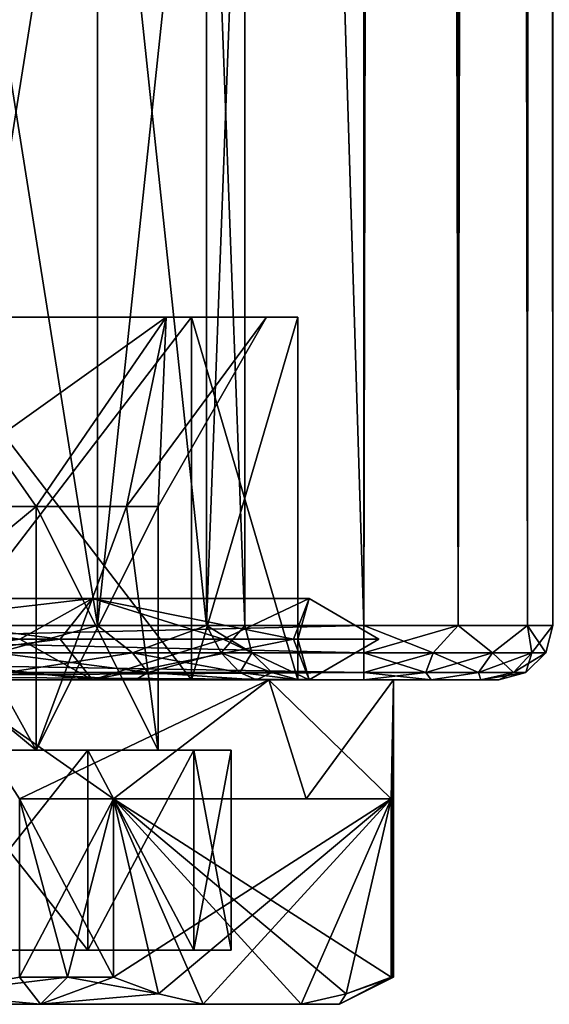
# Model space of a CAD drawing. Extents: x -250 to 250, y -426 to 356.
# Tile 5 of 256: x -220 to -210, y -356 to -338. Entities that reach past the tile are written whole.
import ezdxf

# ---------------------------------------------------------------- set-up
doc = ezdxf.new("R2010")
doc.units = 0
doc.header["$LTSCALE"] = 41.718519
for name, color, linetype in [('1', 7, 'CONTINUOUS'), ('2', 7, 'CONTINUOUS'), ('27', 7, 'CONTINUOUS'), ('276', 7, 'CONTINUOUS'), ('277', 7, 'CONTINUOUS'), ('278', 7, 'CONTINUOUS'), ('279', 7, 'CONTINUOUS'), ('280', 7, 'CONTINUOUS'), ('281', 7, 'CONTINUOUS'), ('282', 7, 'CONTINUOUS'), ('283', 7, 'CONTINUOUS'), ('284', 7, 'CONTINUOUS'), ('285', 7, 'CONTINUOUS'), ('286', 7, 'CONTINUOUS'), ('288', 7, 'CONTINUOUS'), ('289', 7, 'CONTINUOUS'), ('293', 7, 'CONTINUOUS'), ('294', 7, 'CONTINUOUS'), ('297', 7, 'CONTINUOUS'), ('298', 7, 'CONTINUOUS'), ('299', 7, 'CONTINUOUS'), ('300', 7, 'CONTINUOUS'), ('301', 7, 'CONTINUOUS'), ('302', 7, 'CONTINUOUS'), ('31', 7, 'CONTINUOUS'), ('32', 7, 'CONTINUOUS'), ('36', 7, 'CONTINUOUS'), ('38', 7, 'CONTINUOUS'), ('42', 7, 'CONTINUOUS'), ('43', 7, 'CONTINUOUS'), ('44', 7, 'CONTINUOUS'), ('66', 7, 'CONTINUOUS'), ('67', 7, 'CONTINUOUS'), ('71', 7, 'CONTINUOUS'), ('72', 7, 'CONTINUOUS')]:
    doc.layers.add(name, color=color, linetype=linetype)

msp = doc.modelspace()

# ---------------------------------------------------------------- linework, layer by layer
at = {"layer": '1', "color": 7, "linetype": 'CONTINUOUS'}
for points in [[(-235, -349.2, -15), (-235, 349.2, -15), (-213.5, -349.2, -15), (-235, -349.2, -15)], [(-213.5, -349.2, -15), (-235, 349.2, -15), (-213.5, 349.2, -15), (-213.5, -349.2, -15)]]:
    msp.add_3dface(points, dxfattribs=at)
at = {"layer": '2', "color": 7, "linetype": 'CONTINUOUS'}
for points in [[(-213.5, -349.2, 15), (-213.5, 349.2, 15), (-235, -349.2, 15), (-213.5, -349.2, 15)], [(-235, -349.2, 15), (-213.5, 349.2, 15), (-235, 349.2, 15), (-235, -349.2, 15)]]:
    msp.add_3dface(points, dxfattribs=at)
at = {"layer": '27', "color": 7, "linetype": 'CONTINUOUS'}
for points in [[(-213.5, -350.2, 14), (-235, -350.2, 14), (-221.058, -350.2, 9.516), (-213.5, -350.2, 14)], [(-235, -350.2, -14), (-213.5, -350.2, -14), (-228.942, -350.2, -9.516), (-235, -350.2, -14)], [(-228.942, -350.2, -9.516), (-213.5, -350.2, -14), (-225, -350.2, -10.3), (-228.942, -350.2, -9.516)], [(-225, -350.2, -10.3), (-213.5, -350.2, -14), (-221.058, -350.2, -9.516), (-225, -350.2, -10.3)], [(-221.058, -350.2, -9.516), (-213.5, -350.2, -14), (-217.717, -350.2, -7.283), (-221.058, -350.2, -9.516)], [(-217.717, -350.2, 7.283), (-213.5, -350.2, 14), (-221.058, -350.2, 9.516), (-217.717, -350.2, 7.283)], [(-217.717, -350.2, -7.283), (-213.5, -350.2, -14), (-215.484, -350.2, -3.942), (-217.717, -350.2, -7.283)], [(-215.484, -350.2, 3.942), (-213.5, -350.2, 14), (-217.717, -350.2, 7.283), (-215.484, -350.2, 3.942)], [(-214.7, -350.2), (-213.5, -350.2, 14), (-215.484, -350.2, 3.942), (-214.7, -350.2)], [(-215.484, -350.2, -3.942), (-213.5, -350.2, -14), (-214.7, -350.2), (-215.484, -350.2, -3.942)], [(-213.5, -350.2, -14), (-213.5, -350.2, 14), (-214.7, -350.2), (-213.5, -350.2, -14)], [(-212.25, -350.2, 13.665), (-213.5, -350.2, 14), (-212.25, -350.2, -13.665), (-212.25, -350.2, 13.665)], [(-212.25, -350.2, -13.665), (-213.5, -350.2, 14), (-213.5, -350.2, -14), (-212.25, -350.2, -13.665)], [(-211.335, -350.2, -12.75), (-212.25, -350.2, 13.665), (-212.25, -350.2, -13.665), (-211.335, -350.2, -12.75)], [(-211.335, -350.2, 12.75), (-212.25, -350.2, 13.665), (-211.335, -350.2, -12.75), (-211.335, -350.2, 12.75)], [(-211, -350.2, -11.5), (-211.335, -350.2, 12.75), (-211.335, -350.2, -12.75), (-211, -350.2, -11.5)], [(-211, -350.2, 11.5), (-211.335, -350.2, 12.75), (-211, -350.2, -11.5), (-211, -350.2, 11.5)]]:
    msp.add_3dface(points, dxfattribs=at)
at = {"layer": '276', "color": 7, "linetype": 'CONTINUOUS'}
for points in [[(-219.555, -351.5, -5.445), (-225, -347, -7.7), (-225, -351.5, -7.7), (-219.555, -351.5, -5.445)], [(-222.053, -347, -7.114), (-225, -347, -7.7), (-219.555, -351.5, -5.445), (-222.053, -347, -7.114)], [(-219.555, -347, -5.445), (-222.053, -347, -7.114), (-219.555, -351.5, -5.445), (-219.555, -347, -5.445)], [(-217.3, -351.5), (-219.555, -347, -5.445), (-219.555, -351.5, -5.445), (-217.3, -351.5)], [(-217.886, -347, -2.947), (-219.555, -347, -5.445), (-217.3, -351.5), (-217.886, -347, -2.947)], [(-217.3, -347), (-217.886, -347, -2.947), (-217.3, -351.5), (-217.3, -347)]]:
    msp.add_3dface(points, dxfattribs=at)
at = {"layer": '277', "color": 7, "linetype": 'CONTINUOUS'}
for points in [[(-217.153, -343.5, -5.702), (-216.683, -343.5, -6.042), (-222.003, -343.5, -9.225), (-217.153, -343.5, -5.702)], [(-222.003, -343.5, 9.225), (-216.683, -343.5, 6.042), (-217.153, -343.5, 5.702), (-222.003, -343.5, 9.225)], [(-221.823, -343.5, 9.777), (-216.683, -343.5, 6.042), (-222.003, -343.5, 9.225), (-221.823, -343.5, 9.777)], [(-216.683, -343.5, -6.042), (-221.823, -343.5, -9.777), (-222.003, -343.5, -9.225), (-216.683, -343.5, -6.042)], [(-217.153, -343.5, 5.702), (-214.72, -343.5), (-215.3, -343.5), (-217.153, -343.5, 5.702)], [(-216.683, -343.5, 6.042), (-214.72, -343.5), (-217.153, -343.5, 5.702), (-216.683, -343.5, 6.042)], [(-215.3, -343.5), (-216.683, -343.5, -6.042), (-217.153, -343.5, -5.702), (-215.3, -343.5)], [(-214.72, -343.5), (-216.683, -343.5, -6.042), (-215.3, -343.5), (-214.72, -343.5)]]:
    msp.add_3dface(points, dxfattribs=at)
at = {"layer": '278', "color": 7, "linetype": 'CONTINUOUS'}
for points in [[(-221.823, -350.2, -9.777), (-216.683, -343.5, -6.042), (-216.683, -350.2, -6.042), (-221.823, -350.2, -9.777)], [(-221.823, -343.5, -9.777), (-216.683, -343.5, -6.042), (-221.823, -350.2, -9.777), (-221.823, -343.5, -9.777)], [(-216.683, -343.5, -6.042), (-214.72, -343.5), (-216.683, -350.2, -6.042), (-216.683, -343.5, -6.042)], [(-216.683, -350.2, -6.042), (-214.72, -343.5), (-214.72, -350.2), (-216.683, -350.2, -6.042)]]:
    msp.add_3dface(points, dxfattribs=at)
at = {"layer": '279', "color": 7, "linetype": 'CONTINUOUS'}
for points in [[(-221.276, -350.2, 11.46), (-215.251, -350.2, 7.083), (-221.823, -350.2, 9.777), (-221.276, -350.2, 11.46)], [(-221.823, -350.2, 9.777), (-215.251, -350.2, 7.083), (-216.683, -350.2, 6.042), (-221.823, -350.2, 9.777)], [(-221.823, -350.2, -9.777), (-216.683, -350.2, -6.042), (-215.251, -350.2, -7.083), (-221.823, -350.2, -9.777)], [(-221.276, -350.2, -11.46), (-221.823, -350.2, -9.777), (-215.251, -350.2, -7.083), (-221.276, -350.2, -11.46)], [(-216.683, -350.2, -6.042), (-214.72, -350.2), (-215.251, -350.2, -7.083), (-216.683, -350.2, -6.042)], [(-212.95, -350.2), (-214.72, -350.2), (-216.683, -350.2, 6.042), (-212.95, -350.2)], [(-215.251, -350.2, 7.083), (-212.95, -350.2), (-216.683, -350.2, 6.042), (-215.251, -350.2, 7.083)], [(-214.72, -350.2), (-212.95, -350.2), (-215.251, -350.2, -7.083), (-214.72, -350.2)]]:
    msp.add_3dface(points, dxfattribs=at)
at = {"layer": '280', "color": 7, "linetype": 'CONTINUOUS'}
for points in [[(-221.276, -350.2, -11.46), (-215.251, -350.2, -7.083), (-219.863, -352.4, -10.9), (-221.276, -350.2, -11.46)], [(-219.863, -352.4, -10.9), (-215.251, -350.2, -7.083), (-218.129, -352.4, -9.899), (-219.863, -352.4, -10.9)], [(-218.129, -352.4, -9.899), (-215.251, -350.2, -7.083), (-214.564, -352.4, -6.025), (-218.129, -352.4, -9.899)], [(-215.251, -350.2, -7.083), (-212.95, -350.2), (-214.564, -352.4, -6.025), (-215.251, -350.2, -7.083)], [(-214.564, -352.4, -6.025), (-212.95, -350.2), (-212.992, -352.4, -1.001), (-214.564, -352.4, -6.025)], [(-212.992, -355.7, -1.001), (-212.95, -350.2), (-212.96, -355.7, -0.501), (-212.992, -355.7, -1.001)], [(-212.992, -352.4, -1.001), (-212.95, -350.2), (-212.992, -355.7, -1.001), (-212.992, -352.4, -1.001)], [(-212.95, -350.2), (-212.95, -355.7), (-212.96, -355.7, -0.501), (-212.95, -350.2)], [(-218.975, -355.7, -10.436), (-219.863, -355.7, -10.9), (-218.129, -352.4, -9.899), (-218.975, -355.7, -10.436)], [(-219.863, -355.7, -10.9), (-219.863, -352.4, -10.9), (-218.129, -352.4, -9.899), (-219.863, -355.7, -10.9)], [(-218.129, -355.7, -9.899), (-218.975, -355.7, -10.436), (-218.129, -352.4, -9.899), (-218.129, -355.7, -9.899)]]:
    msp.add_3dface(points, dxfattribs=at)
at = {"layer": '281', "color": 7, "linetype": 'CONTINUOUS'}
for points in [[(-223.185, -356.2, -10.9), (-219.475, -356.2, -9.57), (-223.185, -356.2, 10.9), (-223.185, -356.2, -10.9)], [(-223.185, -356.2, 10.9), (-219.475, -356.2, -9.57), (-219.475, -356.2, 9.57), (-223.185, -356.2, 10.9)], [(-219.475, -356.2, -9.57), (-216.468, -356.2, -7.021), (-219.475, -356.2, 9.57), (-219.475, -356.2, -9.57)], [(-219.475, -356.2, 9.57), (-216.468, -356.2, -7.021), (-216.468, -356.2, 7.021), (-219.475, -356.2, 9.57)], [(-216.468, -356.2, -7.021), (-214.653, -356.2, -3.879), (-216.468, -356.2, 7.021), (-216.468, -356.2, -7.021)], [(-216.468, -356.2, 7.021), (-214.653, -356.2, -3.879), (-214.653, -356.2, 3.879), (-216.468, -356.2, 7.021)], [(-214.653, -356.2, 3.879), (-214.653, -356.2, -3.879), (-213.95, -356.2), (-214.653, -356.2, 3.879)]]:
    msp.add_3dface(points, dxfattribs=at)
at = {"layer": '282', "color": 7, "linetype": 'CONTINUOUS'}
for points in [[(-234.05, -355.2), (-215.95, -355.2), (-216.639, -355.2, -3.463), (-234.05, -355.2)], [(-233.361, -355.2, 3.463), (-215.95, -355.2), (-234.05, -355.2), (-233.361, -355.2, 3.463)], [(-233.361, -355.2, -3.463), (-234.05, -355.2), (-216.639, -355.2, -3.463), (-233.361, -355.2, -3.463)], [(-216.639, -355.2, 3.463), (-215.95, -355.2), (-233.361, -355.2, 3.463), (-216.639, -355.2, 3.463)], [(-218.601, -355.2, -6.399), (-233.361, -355.2, -3.463), (-216.639, -355.2, -3.463), (-218.601, -355.2, -6.399)], [(-231.399, -355.2, 6.399), (-216.639, -355.2, 3.463), (-233.361, -355.2, 3.463), (-231.399, -355.2, 6.399)], [(-231.399, -355.2, -6.399), (-233.361, -355.2, -3.463), (-218.601, -355.2, -6.399), (-231.399, -355.2, -6.399)], [(-228.463, -355.2, 8.361), (-218.601, -355.2, 6.399), (-231.399, -355.2, 6.399), (-228.463, -355.2, 8.361)], [(-221.537, -355.2, -8.361), (-231.399, -355.2, -6.399), (-218.601, -355.2, -6.399), (-221.537, -355.2, -8.361)], [(-218.601, -355.2, 6.399), (-216.639, -355.2, 3.463), (-231.399, -355.2, 6.399), (-218.601, -355.2, 6.399)], [(-221.537, -355.2, 8.361), (-218.601, -355.2, 6.399), (-228.463, -355.2, 8.361), (-221.537, -355.2, 8.361)]]:
    msp.add_3dface(points, dxfattribs=at)
at = {"layer": '283', "color": 7, "linetype": 'CONTINUOUS'}
for points in [[(-219.555, -351.5, 5.445), (-225, -351.5, 7.7), (-219.555, -347, 5.445), (-219.555, -351.5, 5.445)], [(-219.555, -347, 5.445), (-225, -351.5, 7.7), (-222.053, -347, 7.114), (-219.555, -347, 5.445)], [(-217.3, -347), (-219.555, -351.5, 5.445), (-217.886, -347, 2.947), (-217.3, -347)], [(-217.3, -347), (-217.3, -351.5), (-219.555, -351.5, 5.445), (-217.3, -347)], [(-217.886, -347, 2.947), (-219.555, -351.5, 5.445), (-219.555, -347, 5.445), (-217.886, -347, 2.947)]]:
    msp.add_3dface(points, dxfattribs=at)
at = {"layer": '284', "color": 7, "linetype": 'CONTINUOUS'}
for points in [[(-221.823, -343.5, 9.777), (-221.823, -350.2, 9.777), (-216.683, -350.2, 6.042), (-221.823, -343.5, 9.777)], [(-216.683, -343.5, 6.042), (-221.823, -343.5, 9.777), (-216.683, -350.2, 6.042), (-216.683, -343.5, 6.042)], [(-214.72, -350.2), (-216.683, -343.5, 6.042), (-216.683, -350.2, 6.042), (-214.72, -350.2)], [(-214.72, -343.5), (-216.683, -343.5, 6.042), (-214.72, -350.2), (-214.72, -343.5)]]:
    msp.add_3dface(points, dxfattribs=at)
at = {"layer": '285', "color": 7, "linetype": 'CONTINUOUS'}
for points in [[(-218.129, -352.4, 9.899), (-221.276, -350.2, 11.46), (-219.863, -352.4, 10.9), (-218.129, -352.4, 9.899)], [(-215.251, -350.2, 7.083), (-221.276, -350.2, 11.46), (-218.129, -352.4, 9.899), (-215.251, -350.2, 7.083)], [(-214.564, -352.4, 6.025), (-215.251, -350.2, 7.083), (-218.129, -352.4, 9.899), (-214.564, -352.4, 6.025)], [(-212.95, -350.2), (-215.251, -350.2, 7.083), (-212.992, -352.4, 1.001), (-212.95, -350.2)], [(-212.992, -352.4, 1.001), (-215.251, -350.2, 7.083), (-214.564, -352.4, 6.025), (-212.992, -352.4, 1.001)], [(-212.95, -355.7), (-212.95, -350.2), (-212.992, -352.4, 1.001), (-212.95, -355.7)], [(-218.129, -355.7, 9.899), (-218.129, -352.4, 9.899), (-219.863, -352.4, 10.9), (-218.129, -355.7, 9.899)], [(-219.863, -355.7, 10.9), (-218.975, -355.7, 10.436), (-219.863, -352.4, 10.9), (-219.863, -355.7, 10.9)], [(-218.975, -355.7, 10.436), (-218.129, -355.7, 9.899), (-219.863, -352.4, 10.9), (-218.975, -355.7, 10.436)], [(-212.96, -355.7, 0.501), (-212.95, -355.7), (-212.992, -352.4, 1.001), (-212.96, -355.7, 0.501)], [(-212.992, -355.7, 1.001), (-212.96, -355.7, 0.501), (-212.992, -352.4, 1.001), (-212.992, -355.7, 1.001)]]:
    msp.add_3dface(points, dxfattribs=at)
at = {"layer": '286', "color": 7, "linetype": 'CONTINUOUS'}
for points in [[(-218.129, -352.4, -9.899), (-214.564, -352.4, -6.025), (-212.992, -352.4, -1.001), (-218.129, -352.4, -9.899)], [(-212.992, -352.4, 1.001), (-214.564, -352.4, 6.025), (-218.129, -352.4, 9.899), (-212.992, -352.4, 1.001)]]:
    msp.add_3dface(points, dxfattribs=at)
at = {"layer": '288', "color": 7, "linetype": 'CONTINUOUS'}
for points in [[(-218.129, -352.4, 9.899), (-214.653, -356.2, 3.879), (-213.826, -356.006, 2.446), (-218.129, -352.4, 9.899)], [(-212.992, -355.7, 1.001), (-218.129, -352.4, 9.899), (-213.826, -356.006, 2.446), (-212.992, -355.7, 1.001)], [(-212.992, -355.7, 1.001), (-212.992, -352.4, 1.001), (-218.129, -352.4, 9.899), (-212.992, -355.7, 1.001)], [(-216.468, -356.2, 7.021), (-218.129, -352.4, 9.899), (-217.295, -356.006, 8.454), (-216.468, -356.2, 7.021)], [(-218.129, -352.4, 9.899), (-218.129, -355.7, 9.899), (-217.295, -356.006, 8.454), (-218.129, -352.4, 9.899)], [(-216.468, -356.2, 7.021), (-214.653, -356.2, 3.879), (-218.129, -352.4, 9.899), (-216.468, -356.2, 7.021)]]:
    msp.add_3dface(points, dxfattribs=at)
at = {"layer": '289', "color": 7, "linetype": 'CONTINUOUS'}
for points in [[(-218.129, -355.7, -9.899), (-218.129, -352.4, -9.899), (-212.992, -352.4, -1.001), (-218.129, -355.7, -9.899)], [(-218.129, -355.7, -9.899), (-212.992, -352.4, -1.001), (-217.295, -356.006, -8.454), (-218.129, -355.7, -9.899)], [(-212.992, -352.4, -1.001), (-216.468, -356.2, -7.021), (-217.295, -356.006, -8.454), (-212.992, -352.4, -1.001)], [(-212.992, -352.4, -1.001), (-214.653, -356.2, -3.879), (-216.468, -356.2, -7.021), (-212.992, -352.4, -1.001)], [(-214.653, -356.2, -3.879), (-212.992, -352.4, -1.001), (-213.826, -356.006, -2.446), (-214.653, -356.2, -3.879)], [(-212.992, -352.4, -1.001), (-212.992, -355.7, -1.001), (-213.826, -356.006, -2.446), (-212.992, -352.4, -1.001)]]:
    msp.add_3dface(points, dxfattribs=at)
at = {"layer": '293', "color": 7, "linetype": 'CONTINUOUS'}
for points in [[(-219.11, -349.45, 10.202), (-225, -348.7, 11.03), (-225, -349.45, 11.78), (-219.11, -349.45, 10.202)], [(-225, -349.45, -11.78), (-218.517, -348.7, -8.923), (-219.11, -349.45, -10.202), (-225, -349.45, -11.78)], [(-225, -348.7, -11.03), (-218.517, -348.7, -8.923), (-225, -349.45, -11.78), (-225, -348.7, -11.03)], [(-218.517, -348.7, 8.923), (-225, -348.7, 11.03), (-219.11, -349.45, 10.202), (-218.517, -348.7, 8.923)], [(-219.11, -349.45, -10.202), (-218.517, -348.7, -8.923), (-214.798, -349.45, -5.89), (-219.11, -349.45, -10.202)], [(-214.798, -349.45, 5.89), (-218.517, -348.7, 8.923), (-219.11, -349.45, 10.202), (-214.798, -349.45, 5.89)], [(-214.51, -348.7, 3.408), (-218.517, -348.7, 8.923), (-214.798, -349.45, 5.89), (-214.51, -348.7, 3.408)], [(-218.517, -348.7, -8.923), (-214.51, -348.7, -3.408), (-214.798, -349.45, -5.89), (-218.517, -348.7, -8.923)], [(-213.22, -349.45), (-214.51, -348.7, 3.408), (-214.798, -349.45, 5.89), (-213.22, -349.45)], [(-214.798, -349.45, -5.89), (-214.51, -348.7, -3.408), (-213.22, -349.45), (-214.798, -349.45, -5.89)], [(-214.51, -348.7, -3.408), (-214.51, -348.7, 3.408), (-213.22, -349.45), (-214.51, -348.7, -3.408)], [(-225, -349.45, 11.78), (-225, -350.2, 11.03), (-218.517, -350.2, 8.923), (-225, -349.45, 11.78)], [(-219.11, -349.45, 10.202), (-225, -349.45, 11.78), (-218.517, -350.2, 8.923), (-219.11, -349.45, 10.202)], [(-225, -349.45, -11.78), (-219.11, -349.45, -10.202), (-225, -350.2, -11.03), (-225, -349.45, -11.78)], [(-225, -350.2, -11.03), (-219.11, -349.45, -10.202), (-218.517, -350.2, -8.923), (-225, -350.2, -11.03)], [(-219.11, -349.45, -10.202), (-214.798, -349.45, -5.89), (-218.517, -350.2, -8.923), (-219.11, -349.45, -10.202)], [(-214.798, -349.45, 5.89), (-219.11, -349.45, 10.202), (-218.517, -350.2, 8.923), (-214.798, -349.45, 5.89)], [(-214.51, -350.2, 3.408), (-214.798, -349.45, 5.89), (-218.517, -350.2, 8.923), (-214.51, -350.2, 3.408)], [(-218.517, -350.2, -8.923), (-214.798, -349.45, -5.89), (-214.51, -350.2, -3.408), (-218.517, -350.2, -8.923)], [(-213.22, -349.45), (-214.798, -349.45, 5.89), (-214.51, -350.2, 3.408), (-213.22, -349.45)], [(-214.798, -349.45, -5.89), (-213.22, -349.45), (-214.51, -350.2, -3.408), (-214.798, -349.45, -5.89)], [(-214.51, -350.2, -3.408), (-213.22, -349.45), (-214.51, -350.2, 3.408), (-214.51, -350.2, -3.408)]]:
    msp.add_3dface(points, dxfattribs=at)
at = {"layer": '294', "color": 7, "linetype": 'CONTINUOUS'}
for points in [[(-218.517, -348.7, -8.923), (-225, -348.7, -11.03), (-219.86, -349.45, -8.903), (-218.517, -348.7, -8.923)], [(-225, -348.7, -11.03), (-225, -349.45, -10.28), (-219.86, -349.45, -8.903), (-225, -348.7, -11.03)], [(-225, -348.7, 11.03), (-218.517, -348.7, 8.923), (-225, -349.45, 10.28), (-225, -348.7, 11.03)], [(-218.517, -348.7, 8.923), (-219.86, -349.45, 8.903), (-225, -349.45, 10.28), (-218.517, -348.7, 8.923)], [(-218.517, -348.7, -8.923), (-219.86, -349.45, -8.903), (-216.097, -349.45, -5.14), (-218.517, -348.7, -8.923)], [(-218.517, -348.7, 8.923), (-216.097, -349.45, 5.14), (-219.86, -349.45, 8.903), (-218.517, -348.7, 8.923)], [(-214.51, -348.7, -3.408), (-218.517, -348.7, -8.923), (-216.097, -349.45, -5.14), (-214.51, -348.7, -3.408)], [(-218.517, -348.7, 8.923), (-214.51, -348.7, 3.408), (-216.097, -349.45, 5.14), (-218.517, -348.7, 8.923)], [(-214.51, -348.7, -3.408), (-216.097, -349.45, -5.14), (-214.72, -349.45), (-214.51, -348.7, -3.408)], [(-214.51, -348.7, 3.408), (-214.72, -349.45), (-216.097, -349.45, 5.14), (-214.51, -348.7, 3.408)], [(-214.51, -348.7, 3.408), (-214.51, -348.7, -3.408), (-214.72, -349.45), (-214.51, -348.7, 3.408)], [(-225, -349.45, -10.28), (-218.517, -350.2, -8.923), (-219.86, -349.45, -8.903), (-225, -349.45, -10.28)], [(-218.517, -350.2, 8.923), (-225, -350.2, 11.03), (-219.86, -349.45, 8.903), (-218.517, -350.2, 8.923)], [(-219.86, -349.45, 8.903), (-225, -350.2, 11.03), (-225, -349.45, 10.28), (-219.86, -349.45, 8.903)], [(-225, -350.2, -11.03), (-218.517, -350.2, -8.923), (-225, -349.45, -10.28), (-225, -350.2, -11.03)], [(-219.86, -349.45, -8.903), (-218.517, -350.2, -8.923), (-216.097, -349.45, -5.14), (-219.86, -349.45, -8.903)], [(-216.097, -349.45, 5.14), (-218.517, -350.2, 8.923), (-219.86, -349.45, 8.903), (-216.097, -349.45, 5.14)], [(-218.517, -350.2, -8.923), (-214.51, -350.2, -3.408), (-216.097, -349.45, -5.14), (-218.517, -350.2, -8.923)], [(-214.51, -350.2, 3.408), (-218.517, -350.2, 8.923), (-216.097, -349.45, 5.14), (-214.51, -350.2, 3.408)], [(-214.72, -349.45), (-214.51, -350.2, 3.408), (-216.097, -349.45, 5.14), (-214.72, -349.45)], [(-216.097, -349.45, -5.14), (-214.51, -350.2, -3.408), (-214.72, -349.45), (-216.097, -349.45, -5.14)], [(-214.51, -350.2, -3.408), (-214.51, -350.2, 3.408), (-214.72, -349.45), (-214.51, -350.2, -3.408)]]:
    msp.add_3dface(points, dxfattribs=at)
at = {"layer": '297', "color": 7, "linetype": 'CONTINUOUS'}
for points in [[(-217.153, -343.5, 5.702), (-219.555, -347, 5.445), (-222.053, -347, 7.114), (-217.153, -343.5, 5.702)], [(-222.003, -343.5, 9.225), (-217.153, -343.5, 5.702), (-222.053, -347, 7.114), (-222.003, -343.5, 9.225)], [(-217.153, -343.5, 5.702), (-217.886, -347, 2.947), (-219.555, -347, 5.445), (-217.153, -343.5, 5.702)], [(-217.153, -343.5, 5.702), (-215.3, -343.5), (-217.886, -347, 2.947), (-217.153, -343.5, 5.702)], [(-215.3, -343.5), (-217.3, -347), (-217.886, -347, 2.947), (-215.3, -343.5)]]:
    msp.add_3dface(points, dxfattribs=at)
at = {"layer": '298', "color": 7, "linetype": 'CONTINUOUS'}
for points in [[(-222.053, -347, -7.114), (-219.555, -347, -5.445), (-222.003, -343.5, -9.225), (-222.053, -347, -7.114)], [(-219.555, -347, -5.445), (-217.153, -343.5, -5.702), (-222.003, -343.5, -9.225), (-219.555, -347, -5.445)], [(-219.555, -347, -5.445), (-217.886, -347, -2.947), (-217.153, -343.5, -5.702), (-219.555, -347, -5.445)], [(-217.886, -347, -2.947), (-217.3, -347), (-217.153, -343.5, -5.702), (-217.886, -347, -2.947)], [(-217.3, -347), (-215.3, -343.5), (-217.153, -343.5, -5.702), (-217.3, -347)]]:
    msp.add_3dface(points, dxfattribs=at)
at = {"layer": '299', "color": 7, "linetype": 'CONTINUOUS'}
for points in [[(-221.537, -355.2, -8.361), (-218.601, -355.2, -6.399), (-221.537, -351.5, -8.361), (-221.537, -355.2, -8.361)], [(-221.537, -351.5, -8.361), (-218.601, -355.2, -6.399), (-218.601, -351.5, -6.399), (-221.537, -351.5, -8.361)], [(-218.601, -355.2, -6.399), (-216.639, -355.2, -3.463), (-218.601, -351.5, -6.399), (-218.601, -355.2, -6.399)], [(-218.601, -351.5, -6.399), (-216.639, -355.2, -3.463), (-216.639, -351.5, -3.463), (-218.601, -351.5, -6.399)], [(-216.639, -355.2, -3.463), (-215.95, -355.2), (-216.639, -351.5, -3.463), (-216.639, -355.2, -3.463)], [(-216.639, -351.5, -3.463), (-215.95, -355.2), (-215.95, -351.5), (-216.639, -351.5, -3.463)]]:
    msp.add_3dface(points, dxfattribs=at)
at = {"layer": '300', "color": 7, "linetype": 'CONTINUOUS'}
for points in [[(-218.601, -351.5, 6.399), (-221.537, -351.5, 8.361), (-225, -351.5, 7.7), (-218.601, -351.5, 6.399)], [(-219.555, -351.5, 5.445), (-218.601, -351.5, 6.399), (-225, -351.5, 7.7), (-219.555, -351.5, 5.445)], [(-219.555, -351.5, -5.445), (-225, -351.5, -7.7), (-218.601, -351.5, -6.399), (-219.555, -351.5, -5.445)], [(-225, -351.5, -7.7), (-221.537, -351.5, -8.361), (-218.601, -351.5, -6.399), (-225, -351.5, -7.7)], [(-217.3, -351.5), (-219.555, -351.5, -5.445), (-215.95, -351.5), (-217.3, -351.5)], [(-216.639, -351.5, 3.463), (-218.601, -351.5, 6.399), (-219.555, -351.5, 5.445), (-216.639, -351.5, 3.463)], [(-219.555, -351.5, -5.445), (-218.601, -351.5, -6.399), (-216.639, -351.5, -3.463), (-219.555, -351.5, -5.445)], [(-217.3, -351.5), (-216.639, -351.5, 3.463), (-219.555, -351.5, 5.445), (-217.3, -351.5)], [(-219.555, -351.5, -5.445), (-216.639, -351.5, -3.463), (-215.95, -351.5), (-219.555, -351.5, -5.445)], [(-217.3, -351.5), (-215.95, -351.5), (-216.639, -351.5, 3.463), (-217.3, -351.5)]]:
    msp.add_3dface(points, dxfattribs=at)
at = {"layer": '301', "color": 7, "linetype": 'CONTINUOUS'}
for points in [[(-218.601, -355.2, 6.399), (-221.537, -355.2, 8.361), (-218.601, -351.5, 6.399), (-218.601, -355.2, 6.399)], [(-221.537, -355.2, 8.361), (-221.537, -351.5, 8.361), (-218.601, -351.5, 6.399), (-221.537, -355.2, 8.361)], [(-216.639, -355.2, 3.463), (-218.601, -355.2, 6.399), (-216.639, -351.5, 3.463), (-216.639, -355.2, 3.463)], [(-218.601, -355.2, 6.399), (-218.601, -351.5, 6.399), (-216.639, -351.5, 3.463), (-218.601, -355.2, 6.399)], [(-215.95, -355.2), (-216.639, -355.2, 3.463), (-215.95, -351.5), (-215.95, -355.2)], [(-215.95, -351.5), (-216.639, -355.2, 3.463), (-216.639, -351.5, 3.463), (-215.95, -351.5)]]:
    msp.add_3dface(points, dxfattribs=at)
at = {"layer": '302', "color": 7, "linetype": 'CONTINUOUS'}
for points in [[(-219.863, -355.7, -10.9), (-218.975, -355.7, -10.436), (-221.532, -356.006, -10.9), (-219.863, -355.7, -10.9)], [(-218.975, -355.7, -10.436), (-219.475, -356.2, -9.57), (-221.532, -356.006, -10.9), (-218.975, -355.7, -10.436)], [(-219.475, -356.2, 9.57), (-219.863, -355.7, 10.9), (-221.532, -356.006, 10.9), (-219.475, -356.2, 9.57)], [(-219.475, -356.2, 9.57), (-218.975, -355.7, 10.436), (-219.863, -355.7, 10.9), (-219.475, -356.2, 9.57)], [(-218.975, -355.7, -10.436), (-218.129, -355.7, -9.899), (-219.475, -356.2, -9.57), (-218.975, -355.7, -10.436)], [(-219.475, -356.2, -9.57), (-218.129, -355.7, -9.899), (-217.295, -356.006, -8.454), (-219.475, -356.2, -9.57)], [(-218.975, -355.7, 10.436), (-219.475, -356.2, 9.57), (-217.295, -356.006, 8.454), (-218.975, -355.7, 10.436)], [(-218.129, -355.7, 9.899), (-218.975, -355.7, 10.436), (-217.295, -356.006, 8.454), (-218.129, -355.7, 9.899)], [(-212.95, -355.7), (-213.95, -356.2), (-213.826, -356.006, -2.446), (-212.95, -355.7)], [(-213.95, -356.2), (-212.95, -355.7), (-212.96, -355.7, 0.501), (-213.95, -356.2)], [(-213.95, -356.2), (-212.96, -355.7, 0.501), (-212.992, -355.7, 1.001), (-213.95, -356.2)], [(-213.95, -356.2), (-212.992, -355.7, 1.001), (-213.826, -356.006, 2.446), (-213.95, -356.2)], [(-212.992, -355.7, -1.001), (-212.96, -355.7, -0.501), (-213.826, -356.006, -2.446), (-212.992, -355.7, -1.001)], [(-212.96, -355.7, -0.501), (-212.95, -355.7), (-213.826, -356.006, -2.446), (-212.96, -355.7, -0.501)], [(-219.475, -356.2, -9.57), (-223.185, -356.2, -10.9), (-221.532, -356.006, -10.9), (-219.475, -356.2, -9.57)], [(-223.185, -356.2, 10.9), (-219.475, -356.2, 9.57), (-221.532, -356.006, 10.9), (-223.185, -356.2, 10.9)], [(-216.468, -356.2, -7.021), (-219.475, -356.2, -9.57), (-217.295, -356.006, -8.454), (-216.468, -356.2, -7.021)], [(-219.475, -356.2, 9.57), (-216.468, -356.2, 7.021), (-217.295, -356.006, 8.454), (-219.475, -356.2, 9.57)], [(-213.95, -356.2), (-214.653, -356.2, -3.879), (-213.826, -356.006, -2.446), (-213.95, -356.2)], [(-214.653, -356.2, 3.879), (-213.95, -356.2), (-213.826, -356.006, 2.446), (-214.653, -356.2, 3.879)]]:
    msp.add_3dface(points, dxfattribs=at)
at = {"layer": '31', "color": 7, "linetype": 'CONTINUOUS'}
for points in [[(-213.5, 349.2, 15), (-213.5, -349.2, 15), (-211.75, -349.2, 14.531), (-213.5, 349.2, 15)], [(-213.5, 349.2, 15), (-211.75, -349.2, 14.531), (-211.75, 349.2, 14.531), (-213.5, 349.2, 15)], [(-211.75, -349.2, 14.531), (-210.469, -349.2, 13.25), (-211.75, 349.2, 14.531), (-211.75, -349.2, 14.531)], [(-211.75, 349.2, 14.531), (-210.469, -349.2, 13.25), (-210.469, 349.2, 13.25), (-211.75, 349.2, 14.531)], [(-210, -349.2, 11.5), (-210, 349.2, 11.5), (-210.469, 349.2, 13.25), (-210, -349.2, 11.5)], [(-210.469, -349.2, 13.25), (-210, -349.2, 11.5), (-210.469, 349.2, 13.25), (-210.469, -349.2, 13.25)]]:
    msp.add_3dface(points, dxfattribs=at)
at = {"layer": '32', "color": 7, "linetype": 'CONTINUOUS'}
for points in [[(-213.5, -349.2, -15), (-213.5, 349.2, -15), (-211.75, 349.2, -14.531), (-213.5, -349.2, -15)], [(-211.75, -349.2, -14.531), (-213.5, -349.2, -15), (-211.75, 349.2, -14.531), (-211.75, -349.2, -14.531)], [(-210.469, 349.2, -13.25), (-211.75, -349.2, -14.531), (-211.75, 349.2, -14.531), (-210.469, 349.2, -13.25)], [(-210.469, -349.2, -13.25), (-211.75, -349.2, -14.531), (-210.469, 349.2, -13.25), (-210.469, -349.2, -13.25)], [(-210, 349.2, -11.5), (-210.469, -349.2, -13.25), (-210.469, 349.2, -13.25), (-210, 349.2, -11.5)], [(-210, 349.2, -11.5), (-210, -349.2, -11.5), (-210.469, -349.2, -13.25), (-210, 349.2, -11.5)]]:
    msp.add_3dface(points, dxfattribs=at)
at = {"layer": '36', "color": 7, "linetype": 'CONTINUOUS'}
for points in [[(-235, -349.2, -15), (-213.5, -349.2, -15), (-213.5, -349.7, -14.866), (-235, -349.2, -15)], [(-235, -349.7, -14.866), (-235, -349.2, -15), (-213.5, -349.7, -14.866), (-235, -349.7, -14.866)], [(-235, -350.066, -14.5), (-235, -349.7, -14.866), (-213.5, -350.066, -14.5), (-235, -350.066, -14.5)], [(-213.5, -350.066, -14.5), (-235, -349.7, -14.866), (-213.5, -349.7, -14.866), (-213.5, -350.066, -14.5)], [(-213.5, -350.2, -14), (-235, -350.2, -14), (-235, -350.066, -14.5), (-213.5, -350.2, -14)], [(-213.5, -350.2, -14), (-235, -350.066, -14.5), (-213.5, -350.066, -14.5), (-213.5, -350.2, -14)]]:
    msp.add_3dface(points, dxfattribs=at)
at = {"layer": '38', "color": 7, "linetype": 'CONTINUOUS'}
for points in [[(-213.5, -349.2, 15), (-235, -349.2, 15), (-235, -349.7, 14.866), (-213.5, -349.2, 15)], [(-213.5, -349.2, 15), (-235, -349.7, 14.866), (-213.5, -349.7, 14.866), (-213.5, -349.2, 15)], [(-235, -349.7, 14.866), (-235, -350.066, 14.5), (-213.5, -350.066, 14.5), (-235, -349.7, 14.866)], [(-213.5, -349.7, 14.866), (-235, -349.7, 14.866), (-213.5, -350.066, 14.5), (-213.5, -349.7, 14.866)], [(-235, -350.066, 14.5), (-235, -350.2, 14), (-213.5, -350.066, 14.5), (-235, -350.066, 14.5)], [(-235, -350.2, 14), (-213.5, -350.2, 14), (-213.5, -350.066, 14.5), (-235, -350.2, 14)]]:
    msp.add_3dface(points, dxfattribs=at)
at = {"layer": '42', "color": 7, "linetype": 'CONTINUOUS'}
for points in [[(-210, -349.2, -11.5), (-210, -349.2, 11.5), (-210.134, -349.7, 11.5), (-210, -349.2, -11.5)], [(-210.134, -349.7, -11.5), (-210, -349.2, -11.5), (-210.134, -349.7, 11.5), (-210.134, -349.7, -11.5)], [(-210.5, -350.066, 11.5), (-210.134, -349.7, -11.5), (-210.134, -349.7, 11.5), (-210.5, -350.066, 11.5)], [(-210.5, -350.066, -11.5), (-210.134, -349.7, -11.5), (-210.5, -350.066, 11.5), (-210.5, -350.066, -11.5)], [(-211, -350.2, 11.5), (-211, -350.2, -11.5), (-210.5, -350.066, -11.5), (-211, -350.2, 11.5)], [(-211, -350.2, 11.5), (-210.5, -350.066, -11.5), (-210.5, -350.066, 11.5), (-211, -350.2, 11.5)]]:
    msp.add_3dface(points, dxfattribs=at)
at = {"layer": '43', "color": 7, "linetype": 'CONTINUOUS'}
for points in [[(-213.5, -349.7, -14.866), (-213.5, -349.2, -15), (-211.75, -349.2, -14.531), (-213.5, -349.7, -14.866)], [(-213.5, -349.7, -14.866), (-211.75, -349.2, -14.531), (-212.212, -349.7, -14.61), (-213.5, -349.7, -14.866)], [(-212.212, -349.7, -14.61), (-211.75, -349.2, -14.531), (-211.12, -349.7, -13.88), (-212.212, -349.7, -14.61)], [(-211.75, -349.2, -14.531), (-210.469, -349.2, -13.25), (-211.12, -349.7, -13.88), (-211.75, -349.2, -14.531)], [(-211.12, -349.7, -13.88), (-210.469, -349.2, -13.25), (-210.39, -349.7, -12.788), (-211.12, -349.7, -13.88)], [(-210.469, -349.2, -13.25), (-210, -349.2, -11.5), (-210.39, -349.7, -12.788), (-210.469, -349.2, -13.25)], [(-210, -349.2, -11.5), (-210.134, -349.7, -11.5), (-210.39, -349.7, -12.788), (-210, -349.2, -11.5)], [(-213.5, -350.066, -14.5), (-213.5, -349.7, -14.866), (-212.212, -349.7, -14.61), (-213.5, -350.066, -14.5)], [(-212.352, -350.066, -14.271), (-213.5, -350.066, -14.5), (-212.212, -349.7, -14.61), (-212.352, -350.066, -14.271)], [(-212.352, -350.066, -14.271), (-212.212, -349.7, -14.61), (-211.12, -349.7, -13.88), (-212.352, -350.066, -14.271)], [(-211.379, -350.066, -13.621), (-212.352, -350.066, -14.271), (-211.12, -349.7, -13.88), (-211.379, -350.066, -13.621)], [(-211.379, -350.066, -13.621), (-211.12, -349.7, -13.88), (-210.39, -349.7, -12.788), (-211.379, -350.066, -13.621)], [(-210.729, -350.066, -12.648), (-211.379, -350.066, -13.621), (-210.39, -349.7, -12.788), (-210.729, -350.066, -12.648)], [(-210.134, -349.7, -11.5), (-210.729, -350.066, -12.648), (-210.39, -349.7, -12.788), (-210.134, -349.7, -11.5)], [(-210.134, -349.7, -11.5), (-210.5, -350.066, -11.5), (-210.729, -350.066, -12.648), (-210.134, -349.7, -11.5)], [(-212.25, -350.2, -13.665), (-213.5, -350.2, -14), (-212.352, -350.066, -14.271), (-212.25, -350.2, -13.665)], [(-213.5, -350.2, -14), (-213.5, -350.066, -14.5), (-212.352, -350.066, -14.271), (-213.5, -350.2, -14)], [(-211.379, -350.066, -13.621), (-212.25, -350.2, -13.665), (-212.352, -350.066, -14.271), (-211.379, -350.066, -13.621)], [(-211.335, -350.2, -12.75), (-212.25, -350.2, -13.665), (-211.379, -350.066, -13.621), (-211.335, -350.2, -12.75)], [(-210.729, -350.066, -12.648), (-211.335, -350.2, -12.75), (-211.379, -350.066, -13.621), (-210.729, -350.066, -12.648)], [(-211, -350.2, -11.5), (-211.335, -350.2, -12.75), (-210.5, -350.066, -11.5), (-211, -350.2, -11.5)], [(-210.5, -350.066, -11.5), (-211.335, -350.2, -12.75), (-210.729, -350.066, -12.648), (-210.5, -350.066, -11.5)]]:
    msp.add_3dface(points, dxfattribs=at)
at = {"layer": '44', "color": 7, "linetype": 'CONTINUOUS'}
for points in [[(-211.75, -349.2, 14.531), (-213.5, -349.2, 15), (-212.212, -349.7, 14.61), (-211.75, -349.2, 14.531)], [(-213.5, -349.2, 15), (-213.5, -349.7, 14.866), (-212.212, -349.7, 14.61), (-213.5, -349.2, 15)], [(-211.12, -349.7, 13.88), (-211.75, -349.2, 14.531), (-212.212, -349.7, 14.61), (-211.12, -349.7, 13.88)], [(-210.469, -349.2, 13.25), (-211.75, -349.2, 14.531), (-211.12, -349.7, 13.88), (-210.469, -349.2, 13.25)], [(-210.39, -349.7, 12.788), (-210.469, -349.2, 13.25), (-211.12, -349.7, 13.88), (-210.39, -349.7, 12.788)], [(-210.134, -349.7, 11.5), (-210, -349.2, 11.5), (-210.469, -349.2, 13.25), (-210.134, -349.7, 11.5)], [(-210.134, -349.7, 11.5), (-210.469, -349.2, 13.25), (-210.39, -349.7, 12.788), (-210.134, -349.7, 11.5)], [(-213.5, -349.7, 14.866), (-212.352, -350.066, 14.272), (-212.212, -349.7, 14.61), (-213.5, -349.7, 14.866)], [(-213.5, -349.7, 14.866), (-213.5, -350.066, 14.5), (-212.352, -350.066, 14.272), (-213.5, -349.7, 14.866)], [(-212.352, -350.066, 14.272), (-211.379, -350.066, 13.621), (-212.212, -349.7, 14.61), (-212.352, -350.066, 14.272)], [(-211.379, -350.066, 13.621), (-211.12, -349.7, 13.88), (-212.212, -349.7, 14.61), (-211.379, -350.066, 13.621)], [(-211.379, -350.066, 13.621), (-210.728, -350.066, 12.648), (-211.12, -349.7, 13.88), (-211.379, -350.066, 13.621)], [(-210.728, -350.066, 12.648), (-210.39, -349.7, 12.788), (-211.12, -349.7, 13.88), (-210.728, -350.066, 12.648)], [(-210.728, -350.066, 12.648), (-210.5, -350.066, 11.5), (-210.39, -349.7, 12.788), (-210.728, -350.066, 12.648)], [(-210.5, -350.066, 11.5), (-210.134, -349.7, 11.5), (-210.39, -349.7, 12.788), (-210.5, -350.066, 11.5)], [(-213.5, -350.066, 14.5), (-212.25, -350.2, 13.665), (-212.352, -350.066, 14.272), (-213.5, -350.066, 14.5)], [(-213.5, -350.2, 14), (-212.25, -350.2, 13.665), (-213.5, -350.066, 14.5), (-213.5, -350.2, 14)], [(-212.352, -350.066, 14.272), (-212.25, -350.2, 13.665), (-211.379, -350.066, 13.621), (-212.352, -350.066, 14.272)], [(-212.25, -350.2, 13.665), (-211.335, -350.2, 12.75), (-211.379, -350.066, 13.621), (-212.25, -350.2, 13.665)], [(-211.379, -350.066, 13.621), (-211.335, -350.2, 12.75), (-210.728, -350.066, 12.648), (-211.379, -350.066, 13.621)], [(-211.335, -350.2, 12.75), (-211, -350.2, 11.5), (-210.728, -350.066, 12.648), (-211.335, -350.2, 12.75)], [(-211, -350.2, 11.5), (-210.5, -350.066, 11.5), (-210.728, -350.066, 12.648), (-211, -350.2, 11.5)]]:
    msp.add_3dface(points, dxfattribs=at)
at = {"layer": '66', "color": 7, "linetype": 'CONTINUOUS'}
for points in [[(-221.441, -330.2, 8.592), (-218.424, -330.2, 6.576), (-221.441, -349.2, 8.592), (-221.441, -330.2, 8.592)], [(-221.441, -349.2, 8.592), (-218.424, -330.2, 6.576), (-218.424, -349.2, 6.576), (-221.441, -349.2, 8.592)], [(-218.424, -330.2, 6.576), (-216.408, -330.2, 3.559), (-218.424, -349.2, 6.576), (-218.424, -330.2, 6.576)], [(-218.424, -349.2, 6.576), (-216.408, -330.2, 3.559), (-216.408, -349.2, 3.559), (-218.424, -349.2, 6.576)], [(-216.408, -349.2, 3.559), (-215.7, -330.2), (-215.7, -349.2), (-216.408, -349.2, 3.559)], [(-216.408, -330.2, 3.559), (-215.7, -330.2), (-216.408, -349.2, 3.559), (-216.408, -330.2, 3.559)]]:
    msp.add_3dface(points, dxfattribs=at)
at = {"layer": '67', "color": 7, "linetype": 'CONTINUOUS'}
for points in [[(-218.424, -330.2, -6.576), (-221.441, -330.2, -8.592), (-218.424, -349.2, -6.576), (-218.424, -330.2, -6.576)], [(-218.424, -349.2, -6.576), (-221.441, -330.2, -8.592), (-221.441, -349.2, -8.592), (-218.424, -349.2, -6.576)], [(-216.408, -349.2, -3.559), (-218.424, -330.2, -6.576), (-218.424, -349.2, -6.576), (-216.408, -349.2, -3.559)], [(-216.408, -330.2, -3.559), (-218.424, -330.2, -6.576), (-216.408, -349.2, -3.559), (-216.408, -330.2, -3.559)], [(-215.7, -330.2), (-216.408, -330.2, -3.559), (-215.7, -349.2), (-215.7, -330.2)], [(-215.7, -349.2), (-216.408, -330.2, -3.559), (-216.408, -349.2, -3.559), (-215.7, -349.2)]]:
    msp.add_3dface(points, dxfattribs=at)
at = {"layer": '71', "color": 7, "linetype": 'CONTINUOUS'}
for points in [[(-218.424, -349.2, -6.576), (-221.441, -349.2, -8.592), (-220.283, -349.7, -8.17), (-218.424, -349.2, -6.576)], [(-218.424, -349.2, -6.576), (-220.283, -349.7, -8.17), (-217.773, -349.7, -6.064), (-218.424, -349.2, -6.576)], [(-216.408, -349.2, -3.559), (-218.424, -349.2, -6.576), (-217.773, -349.7, -6.064), (-216.408, -349.2, -3.559)], [(-216.408, -349.2, -3.559), (-217.773, -349.7, -6.064), (-216.135, -349.7, -3.227), (-216.408, -349.2, -3.559)], [(-215.7, -349.2), (-216.408, -349.2, -3.559), (-215.566, -349.7), (-215.7, -349.2)], [(-215.566, -349.7), (-216.408, -349.2, -3.559), (-216.135, -349.7, -3.227), (-215.566, -349.7)], [(-220.283, -349.7, -8.17), (-217.493, -350.066, -6.299), (-217.773, -349.7, -6.064), (-220.283, -349.7, -8.17)], [(-220.1, -350.066, -8.487), (-217.493, -350.066, -6.299), (-220.283, -349.7, -8.17), (-220.1, -350.066, -8.487)], [(-217.493, -350.066, -6.299), (-215.791, -350.066, -3.352), (-217.773, -349.7, -6.064), (-217.493, -350.066, -6.299)], [(-217.773, -349.7, -6.064), (-215.791, -350.066, -3.352), (-216.135, -349.7, -3.227), (-217.773, -349.7, -6.064)], [(-215.2, -350.066), (-215.566, -349.7), (-216.135, -349.7, -3.227), (-215.2, -350.066)], [(-215.791, -350.066, -3.352), (-215.2, -350.066), (-216.135, -349.7, -3.227), (-215.791, -350.066, -3.352)], [(-221.058, -350.2, -9.516), (-217.717, -350.2, -7.283), (-220.1, -350.066, -8.487), (-221.058, -350.2, -9.516)], [(-220.1, -350.066, -8.487), (-217.717, -350.2, -7.283), (-217.493, -350.066, -6.299), (-220.1, -350.066, -8.487)], [(-217.717, -350.2, -7.283), (-215.484, -350.2, -3.942), (-217.493, -350.066, -6.299), (-217.717, -350.2, -7.283)], [(-217.493, -350.066, -6.299), (-215.484, -350.2, -3.942), (-215.791, -350.066, -3.352), (-217.493, -350.066, -6.299)], [(-214.7, -350.2), (-215.2, -350.066), (-215.791, -350.066, -3.352), (-214.7, -350.2)], [(-215.484, -350.2, -3.942), (-214.7, -350.2), (-215.791, -350.066, -3.352), (-215.484, -350.2, -3.942)]]:
    msp.add_3dface(points, dxfattribs=at)
at = {"layer": '72', "color": 7, "linetype": 'CONTINUOUS'}
for points in [[(-221.441, -349.2, 8.592), (-218.424, -349.2, 6.576), (-220.283, -349.7, 8.17), (-221.441, -349.2, 8.592)], [(-218.424, -349.2, 6.576), (-217.773, -349.7, 6.064), (-220.283, -349.7, 8.17), (-218.424, -349.2, 6.576)], [(-218.424, -349.2, 6.576), (-216.408, -349.2, 3.559), (-217.773, -349.7, 6.064), (-218.424, -349.2, 6.576)], [(-216.408, -349.2, 3.559), (-216.135, -349.7, 3.227), (-217.773, -349.7, 6.064), (-216.408, -349.2, 3.559)], [(-216.408, -349.2, 3.559), (-215.7, -349.2), (-216.135, -349.7, 3.227), (-216.408, -349.2, 3.559)], [(-215.7, -349.2), (-215.566, -349.7), (-216.135, -349.7, 3.227), (-215.7, -349.2)], [(-217.773, -349.7, 6.064), (-220.1, -350.066, 8.487), (-220.283, -349.7, 8.17), (-217.773, -349.7, 6.064)], [(-217.493, -350.066, 6.299), (-220.1, -350.066, 8.487), (-217.773, -349.7, 6.064), (-217.493, -350.066, 6.299)], [(-216.135, -349.7, 3.227), (-217.493, -350.066, 6.299), (-217.773, -349.7, 6.064), (-216.135, -349.7, 3.227)], [(-215.791, -350.066, 3.352), (-217.493, -350.066, 6.299), (-216.135, -349.7, 3.227), (-215.791, -350.066, 3.352)], [(-215.566, -349.7), (-215.791, -350.066, 3.352), (-216.135, -349.7, 3.227), (-215.566, -349.7)], [(-215.2, -350.066), (-215.791, -350.066, 3.352), (-215.566, -349.7), (-215.2, -350.066)], [(-217.717, -350.2, 7.283), (-221.058, -350.2, 9.516), (-220.1, -350.066, 8.487), (-217.717, -350.2, 7.283)], [(-217.493, -350.066, 6.299), (-217.717, -350.2, 7.283), (-220.1, -350.066, 8.487), (-217.493, -350.066, 6.299)], [(-215.484, -350.2, 3.942), (-217.717, -350.2, 7.283), (-217.493, -350.066, 6.299), (-215.484, -350.2, 3.942)], [(-215.791, -350.066, 3.352), (-215.484, -350.2, 3.942), (-217.493, -350.066, 6.299), (-215.791, -350.066, 3.352)], [(-215.2, -350.066), (-215.484, -350.2, 3.942), (-215.791, -350.066, 3.352), (-215.2, -350.066)], [(-214.7, -350.2), (-215.484, -350.2, 3.942), (-215.2, -350.066), (-214.7, -350.2)]]:
    msp.add_3dface(points, dxfattribs=at)

doc.saveas('drawing.dxf')
